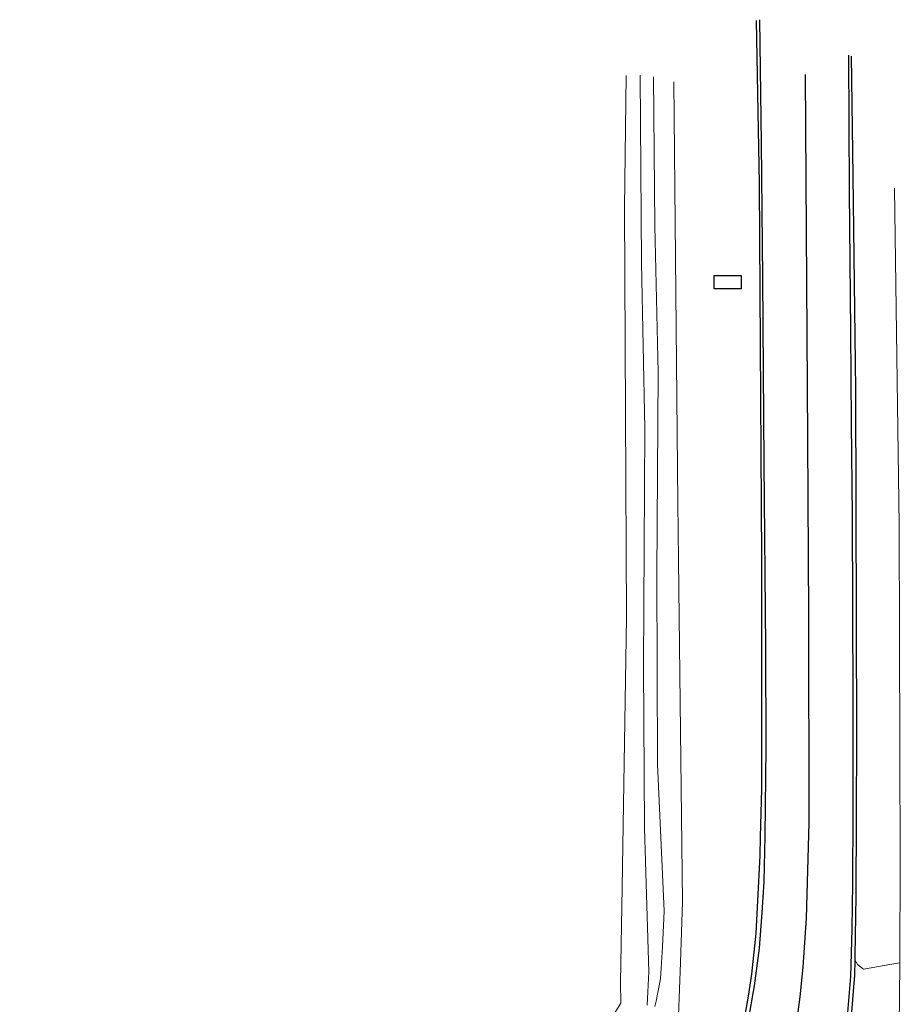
# Model space of a CAD drawing. Header units: metres. Extents: x 169249 to 194689, y 406250 to 412203.
# Tile 114 of 256: x 174740 to 174798, y 406614 to 406679. Entities that reach past the tile are written whole.
import ezdxf

# ---------------------------------------------------------------- set-up
doc = ezdxf.new("R2010")
doc.units = ezdxf.units.M
doc.layers.get('0').update_dxf_attribs({"linetype": 'CONTINUOUS'})
for name, color, linetype, lineweight in [('BGT_NLCS_N264$0$B-WE-GW-WATERGANG_INSTEEK-G', 252, 'CONTINUOUS', 18), ('BGT_NLCS_N264$0$B-WE-GW-WATERGANG_SLOOT_BODEM-G', 252, 'CONTINUOUS', 18), ('BGT_NLCS_N264$0$B-WE-OG-TOPOGRAFIE_WEG_RIJWIELPAD-G', 252, 'CONTINUOUS', 18), ('BGT_NLCS_N264$0$B-WE-OG-TOPOGRAFIE_WEG_VERHARD-G', 252, 'CONTINUOUS', 18), ('X-XX-AL-REFERENTIE-G', 7, 'CONTINUOUS', 18)]:
    doc.layers.add(name, color=color, linetype=linetype, lineweight=lineweight)
for name, color, linetype in [('BGT_NLCS_N264$0$B-WE-IE-MEUBILAIR_WEGMEUBILAIR-S', 252, 'CONTINUOUS'), ('BGT_NLCS_N264$0$B-WE-OG-TOPOGRAFIE_WEG_RIJWEG-G', 252, 'CONTINUOUS'), ('BGT_NLCS_N264$0$B-WE-VW-MARKERING-G', 252, 'CONTINUOUS')]:
    doc.layers.add(name, color=color, linetype=linetype)

# ---------------------------------------------------------------- blocks, each defined once
blk = doc.blocks.new('BGT_NLCS_N264$0$SKL-ET_OV_KAST_ALGEMEEN-SO')
for p, q in [((-0.912, 0.442), (0.838, 0.442)), ((-0.912, -0.433), (-0.912, 0.442)), ((0.838, 0.442), (0.838, -0.433)), ((0.838, -0.433), (-0.912, -0.433))]:
    blk.add_line(p, q)
blk = doc.blocks.new('BGT_NLCS_N264')
at = {"layer": 'BGT_NLCS_N264$0$B-WE-GW-WATERGANG_INSTEEK-G'}
for points in [[(174735.802, 406598.847, 20.505), (174751.261, 406594.059, 20.663), (174754.506, 406593.267, 20.562), (174754.908, 406593.219, 20.562), (174756.116, 406593.074, 20.563), (174757.989, 406592.935, 20.52), (174759.227, 406593.081, 20.524), (174760.779, 406593.542, 20.524), (174760.997, 406593.642, 20.524), (174761.917, 406594.064, 20.524), (174763.068, 406594.932, 20.504), (174768.605, 406601.435, 20.589), (174776.299, 406610.553, 20.611), (174778.914, 406613.652, 20.619), (174779.449, 406614.521, 20.643), (174779.431, 406615.878, 20.664), (174779.535, 406622.072, 20.635), (174779.832, 406639.689, 20.553), (174779.702, 406666.483, 20.484), (174779.807, 406675.129, 20.502)], [(174782.911, 406674.703, 20.715), (174783.183, 406647.217, 20.709), (174783.225, 406643.474, 20.7), (174783.479, 406621.148, 20.649), (174783.341, 406617.19, 20.643), (174783.219, 406613.701, 20.637), (174782.984, 406612.98, 20.637), (174782.866, 406612.616, 20.637), (174782.533, 406611.894, 20.637), (174780.677, 406609.393, 20.616), (174770.606, 406597.317, 20.673), (174769.932, 406596.509, 20.677)]]:
    blk.add_polyline3d(points, dxfattribs=at)
at = {"layer": 'BGT_NLCS_N264$0$B-WE-GW-WATERGANG_SLOOT_BODEM-G'}
for points in [[(174780.721, 406675.148, 19.423), (174780.799, 406662.872, 19.435), (174781.033, 406652.077, 19.432), (174780.933, 406636.558, 19.432), (174780.998, 406625.953, 19.403), (174781.293, 406616.563, 19.404), (174781.171, 406614.405, 19.404)], [(174781.682, 406614.297, 19.357), (174781.758, 406614.665, 19.357), (174782.056, 406616.113, 19.357), (174782.166, 406618.205, 19.355), (174782.284, 406620.531, 19.349), (174781.849, 406630.147, 19.432), (174781.816, 406642.515, 19.429), (174781.889, 406655.727, 19.433), (174781.68, 406665.309, 19.438), (174781.579, 406675.045, 19.438)]]:
    blk.add_polyline3d(points, dxfattribs=at)
at = {"layer": 'BGT_NLCS_N264$0$B-WE-OG-TOPOGRAFIE_WEG_RIJWEG-G'}
for points in [[(174784.31, 406601.718, 20.792), (174785.457, 406605.098, 20.836), (174785.998, 406606.96, 20.828), (174786.575, 406609.126, 20.84), (174787.122, 406611.181, 20.852), (174787.39, 406612.754, 20.857), (174787.795, 406614.989, 20.913), (174788.01, 406616.425, 20.922), (174788.291, 406619.094, 20.856), (174788.546, 406624.182, 20.777), (174788.577, 406625.382, 20.794), (174788.597, 406626.155, 20.805), (174788.658, 406628.525, 20.839), (174788.662, 406643.559, 20.753), (174788.5, 406668.051, 20.762), (174788.392, 406673.944, 20.798), (174788.304, 406678.725, 20.827)], [(174794.501, 406676.387, 20.798), (174794.597, 406668.579, 20.786), (174794.769, 406654.59, 20.765), (174794.84, 406631.948, 20.789), (174794.802, 406621.508, 20.849), (174794.731, 406617.588, 20.826), (174794.727, 406617.356, 20.825)], [(174794.727, 406617.356, 20.825), (174794.709, 406616.344, 20.82), (174794.406, 406612.638, 20.823), (174794.33, 406612.199, 20.837)]]:
    blk.add_polyline3d(points, dxfattribs=at)
at = {"layer": 'BGT_NLCS_N264$0$B-WE-OG-TOPOGRAFIE_WEG_RIJWIELPAD-G'}
for points in [[(174797.322, 406667.759, 20.705), (174797.63, 406645.783, 20.642), (174797.703, 406623.819, 20.687), (174797.668, 406617.155, 20.72)], [(174797.668, 406617.155, 20.72), (174797.667, 406617.048, 20.72), (174797.634, 406613.024, 20.723)]]:
    blk.add_polyline3d(points, dxfattribs=at)
at = {"layer": 'BGT_NLCS_N264$0$B-WE-OG-TOPOGRAFIE_WEG_VERHARD-G'}
blk.add_polyline3d([(174797.668, 406617.155, 20.72), (174797.03, 406617.047, 20.737), (174795.299, 406616.753, 20.783), (174794.906, 406617.048, 20.784), (174794.727, 406617.356, 20.825)], dxfattribs=at)
at = {"layer": 'BGT_NLCS_N264$0$B-WE-VW-MARKERING-G', "linetype": 'Continuous'}
for points in [[(174788.517, 406678.773, 20.905), (174788.612, 406670.732, 20.839), (174788.714, 406661.894, 20.841), (174788.798, 406649.797, 20.878), (174788.906, 406637.782, 20.856), (174788.917, 406631.213, 20.854), (174788.855, 406625.45, 20.854), (174788.8, 406622.454, 20.854), (174788.652, 406620.453, 20.854), (174788.483, 406618.121, 20.87), (174788.171, 406615.668, 20.859), (174787.747, 406613.31, 20.859), (174787.245, 406610.513, 20.859), (174786.49, 406607.626, 20.859), (174785.365, 406603.956, 20.859), (174783.686, 406599.211, 20.859), (174782.632, 406596.431, 20.793), (174781.476, 406593.509, 20.863)], [(174792.385, 406602.616, 20.848), (174793.258, 406607.302, 20.867), (174793.792, 406610.176, 20.871), (174793.977, 406611.521, 20.866), (174794.234, 406613.395, 20.859), (174794.479, 406616.262, 20.804), (174794.523, 406617.781, 20.804), (174794.569, 406619.381, 20.805), (174794.602, 406622.335, 20.812), (174794.614, 406624.088, 20.832), (174794.623, 406625.308, 20.846), (174794.623, 406634.358, 20.843), (174794.579, 406646.356, 20.843), (174794.52, 406652.406, 20.851), (174794.469, 406658.436, 20.848), (174794.379, 406667.568, 20.85), (174794.349, 406676.449, 20.85)], [(174791.359, 406616.887, 20.923), (174791.576, 406620.087, 20.819), (174791.742, 406626.3, 20.822), (174791.723, 406639.842, 20.783), (174791.672, 406651.391, 20.825), (174791.51, 406675.196, 20.834)]]:
    blk.add_polyline3d(points, dxfattribs=at)
at = {"layer": 'BGT_NLCS_N264$0$B-WE-VW-MARKERING-G'}
blk.add_polyline3d([(174789.695, 406606.943, 20.909), (174790.733, 406611.656, 20.894), (174791.156, 406614.93, 20.899), (174791.359, 406616.887, 20.923)], dxfattribs=at)
at = {"layer": 'BGT_NLCS_N264$0$B-WE-IE-MEUBILAIR_WEGMEUBILAIR-S', "color": 7}
blk.add_blockref('BGT_NLCS_N264$0$SKL-ET_OV_KAST_ALGEMEEN-SO', (174786.465, 406661.627, 20.714), dxfattribs=at)

msp = doc.modelspace()

# ---------------------------------------------------------------- block references
at = {"layer": 'X-XX-AL-REFERENTIE-G'}
msp.add_blockref('BGT_NLCS_N264', (0, 0), dxfattribs=at)

doc.saveas('drawing.dxf')
